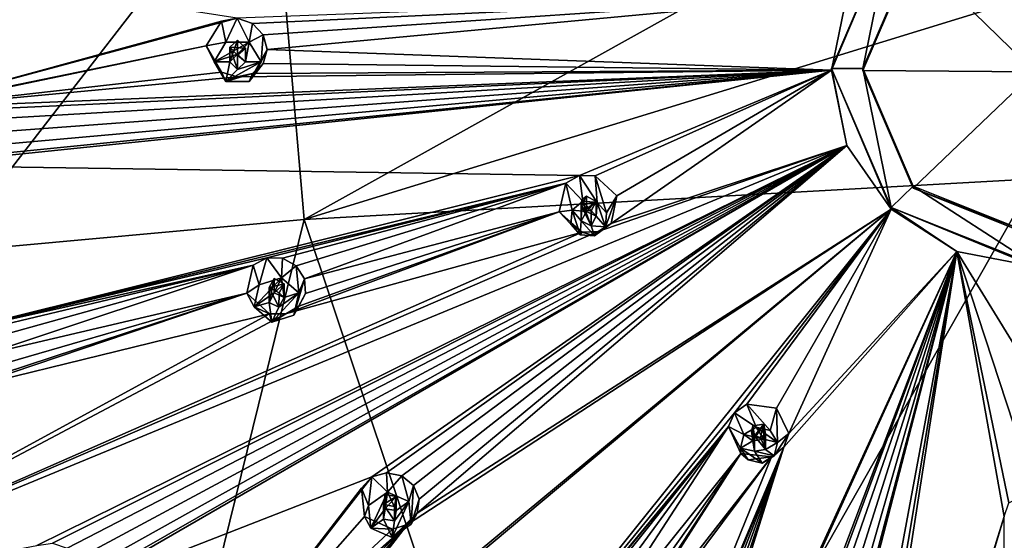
# Model space of a CAD drawing. Header units: millimetres. Extents: x -145 to 248, y -150 to 247.
# Tile 160 of 174: x 168 to 199, y 180 to 197. Entities that reach past the tile are written whole.
import ezdxf

# ---------------------------------------------------------------- set-up
doc = ezdxf.new("R2010")
doc.units = ezdxf.units.MM
doc.header["$LTSCALE"] = 65.185185
for name, color, linetype in [('1587', 7, 'CONTINUOUS'), ('1588', 7, 'CONTINUOUS'), ('1647', 7, 'CONTINUOUS'), ('1650', 7, 'CONTINUOUS'), ('1651', 7, 'CONTINUOUS'), ('1652', 7, 'CONTINUOUS'), ('1653', 7, 'CONTINUOUS'), ('1837', 7, 'CONTINUOUS'), ('1838', 7, 'CONTINUOUS'), ('1839', 7, 'CONTINUOUS'), ('1840', 7, 'CONTINUOUS'), ('1841', 7, 'CONTINUOUS'), ('1842', 7, 'CONTINUOUS'), ('1843', 7, 'CONTINUOUS'), ('1844', 7, 'CONTINUOUS'), ('1845', 7, 'CONTINUOUS'), ('1846', 7, 'CONTINUOUS'), ('1857', 7, 'CONTINUOUS'), ('1858', 7, 'CONTINUOUS'), ('1859', 7, 'CONTINUOUS'), ('1860', 7, 'CONTINUOUS'), ('1861', 7, 'CONTINUOUS'), ('1947', 7, 'CONTINUOUS'), ('1948', 7, 'CONTINUOUS'), ('1949', 7, 'CONTINUOUS'), ('1950', 7, 'CONTINUOUS'), ('1951', 7, 'CONTINUOUS'), ('1952', 7, 'CONTINUOUS'), ('1953', 7, 'CONTINUOUS'), ('1954', 7, 'CONTINUOUS'), ('1955', 7, 'CONTINUOUS'), ('1956', 7, 'CONTINUOUS'), ('1970', 7, 'CONTINUOUS'), ('1972', 7, 'CONTINUOUS'), ('1973', 7, 'CONTINUOUS'), ('1976', 7, 'CONTINUOUS'), ('1978', 7, 'CONTINUOUS')]:
    doc.layers.add(name, color=color, linetype=linetype)

msp = doc.modelspace()

# ---------------------------------------------------------------- linework, layer by layer
at = {"layer": '1587', "linetype": 'CONTINUOUS'}
for points in [[(175.565, 202.63, -44.214), (200, 203.267, -46.59), (176.633, 190.266, -46.911), (175.565, 202.63, -44.214)], [(200, 203.267, -46.59), (200, 197.444, -47.998), (176.633, 190.266, -46.911), (200, 203.267, -46.59)], [(152.109, 200.746, -37.182), (175.565, 202.63, -44.214), (152.58, 194.336, -38.896), (152.109, 200.746, -37.182)], [(175.565, 202.63, -44.214), (153.959, 188.052, -40.579), (152.58, 194.336, -38.896), (175.565, 202.63, -44.214)], [(153.959, 188.052, -40.579), (175.565, 202.63, -44.214), (153.981, 187.979, -40.599), (153.959, 188.052, -40.579)], [(153.981, 187.979, -40.599), (175.565, 202.63, -44.214), (154.003, 187.906, -40.618), (153.981, 187.979, -40.599)], [(154.003, 187.906, -40.618), (175.565, 202.63, -44.214), (165.175, 189.217, -44.265), (154.003, 187.906, -40.618)], [(165.175, 189.217, -44.265), (175.565, 202.63, -44.214), (176.633, 190.266, -46.911), (165.175, 189.217, -44.265)], [(200, 197.444, -47.998), (200, 191.56, -49.121), (176.633, 190.266, -46.911), (200, 197.444, -47.998)]]:
    msp.add_3dface(points, dxfattribs=at)
at = {"layer": '1588', "linetype": 'CONTINUOUS'}
for points in [[(176.633, 190.266, -46.911), (200, 191.56, -49.121), (185.027, 165.201, -51.389), (176.633, 190.266, -46.911)], [(200, 191.56, -49.121), (200, 178.517, -51.17), (185.027, 165.201, -51.389), (200, 191.56, -49.121)], [(165.175, 189.217, -44.265), (176.633, 190.266, -46.911), (170.234, 164.316, -46.987), (165.175, 189.217, -44.265)], [(170.234, 164.316, -46.987), (176.633, 190.266, -46.911), (185.027, 165.201, -51.389), (170.234, 164.316, -46.987)], [(165.175, 189.217, -44.265), (169.79, 164.679, -46.892), (164.446, 169.672, -45.531), (165.175, 189.217, -44.265)], [(169.79, 164.679, -46.892), (165.175, 189.217, -44.265), (170.016, 164.495, -46.941), (169.79, 164.679, -46.892)], [(170.016, 164.495, -46.941), (165.175, 189.217, -44.265), (170.234, 164.316, -46.987), (170.016, 164.495, -46.941)]]:
    msp.add_3dface(points, dxfattribs=at)
at = {"layer": '1647', "linetype": 'CONTINUOUS'}
for points in [[(154.061, 199.87, -24.724), (163.316, 193.691, -22.542), (174.488, 196.694, -18.309), (154.061, 199.87, -24.724)], [(174.974, 196.529, -18.234), (193.995, 197.437, -15.221), (174.488, 196.694, -18.309), (174.974, 196.529, -18.234)], [(175.317, 196.167, -18.247), (193.995, 197.437, -15.221), (174.974, 196.529, -18.234), (175.317, 196.167, -18.247)], [(175.443, 195.698, -18.342), (193.995, 197.437, -15.221), (175.317, 196.167, -18.247), (175.443, 195.698, -18.342)], [(193.5, 195.034, -15.864), (193.995, 197.437, -15.221), (175.443, 195.698, -18.342), (193.5, 195.034, -15.864)], [(174.488, 196.694, -18.309), (163.316, 193.691, -22.542), (173.989, 196.601, -18.456), (174.488, 196.694, -18.309)], [(173.989, 196.601, -18.456), (163.316, 193.691, -22.542), (173.5, 195.817, -18.786), (173.989, 196.601, -18.456)], [(163.316, 193.691, -22.542), (163.796, 193.823, -22.328), (173.5, 195.817, -18.786), (163.316, 193.691, -22.542)], [(173.5, 195.817, -18.786), (163.796, 193.823, -22.328), (173.989, 194.973, -18.892), (173.5, 195.817, -18.786)], [(193.5, 195.034, -15.864), (175.443, 195.698, -18.342), (175.317, 195.244, -18.494), (193.5, 195.034, -15.864)], [(164.296, 193.694, -22.187), (193.5, 195.034, -15.864), (163.796, 193.823, -22.328), (164.296, 193.694, -22.187)], [(163.796, 193.823, -22.328), (193.5, 195.034, -15.864), (174.488, 194.819, -18.811), (163.796, 193.823, -22.328)], [(173.989, 194.973, -18.892), (163.796, 193.823, -22.328), (174.488, 194.819, -18.811), (173.989, 194.973, -18.892)], [(163.997, 191.984, -22.82), (193.5, 195.034, -15.864), (164.467, 192.124, -22.608), (163.997, 191.984, -22.82)], [(193.5, 195.034, -15.864), (163.997, 191.984, -22.82), (185.436, 191.667, -17.629), (193.5, 195.034, -15.864)], [(164.669, 193.36, -22.155), (193.5, 195.034, -15.864), (164.296, 193.694, -22.187), (164.669, 193.36, -22.155)], [(164.467, 192.124, -22.608), (193.5, 195.034, -15.864), (164.767, 192.466, -22.395), (164.467, 192.124, -22.608)], [(164.838, 192.914, -22.232), (193.5, 195.034, -15.864), (164.669, 193.36, -22.155), (164.838, 192.914, -22.232)], [(193.5, 195.034, -15.864), (164.838, 192.914, -22.232), (164.767, 192.466, -22.395), (193.5, 195.034, -15.864)], [(174.488, 194.819, -18.811), (193.5, 195.034, -15.864), (174.974, 194.924, -18.664), (174.488, 194.819, -18.811)], [(174.974, 194.924, -18.664), (193.5, 195.034, -15.864), (175.317, 195.244, -18.494), (174.974, 194.924, -18.664)], [(185.936, 191.662, -17.563), (193.5, 195.034, -15.864), (185.436, 191.667, -17.629), (185.936, 191.662, -17.563)], [(186.635, 191.022, -17.668), (193.5, 195.034, -15.864), (185.936, 191.662, -17.563), (186.635, 191.022, -17.668)], [(193.995, 192.631, -16.508), (193.5, 195.034, -15.864), (186.448, 190.137, -17.971), (193.995, 192.631, -16.508)], [(193.5, 195.034, -15.864), (186.635, 191.022, -17.668), (186.448, 190.137, -17.971), (193.5, 195.034, -15.864)], [(193.995, 192.631, -16.508), (158.673, 178.061, -30.568), (168.082, 179.837, -26.075), (193.995, 192.631, -16.508)], [(158.673, 178.061, -30.568), (193.995, 192.631, -16.508), (186.037, 189.88, -18.108), (158.673, 178.061, -30.568)], [(168.575, 179.912, -25.88), (193.995, 192.631, -16.508), (168.082, 179.837, -26.075), (168.575, 179.912, -25.88)], [(169.044, 179.75, -25.802), (193.995, 192.631, -16.508), (168.575, 179.912, -25.88), (169.044, 179.75, -25.802)], [(169.04, 178.235, -26.504), (193.995, 192.631, -16.508), (169.392, 178.544, -26.247), (169.04, 178.235, -26.504)], [(193.995, 192.631, -16.508), (169.04, 178.235, -26.504), (178.79, 182.03, -22.238), (193.995, 192.631, -16.508)], [(169.381, 179.409, -25.85), (193.995, 192.631, -16.508), (169.044, 179.75, -25.802), (169.381, 179.409, -25.85)], [(193.995, 192.631, -16.508), (169.381, 179.409, -25.85), (169.509, 178.972, -26.011), (193.995, 192.631, -16.508)], [(169.392, 178.544, -26.247), (193.995, 192.631, -16.508), (169.509, 178.972, -26.011), (169.392, 178.544, -26.247)], [(179.265, 182.167, -22.082), (193.995, 192.631, -16.508), (178.79, 182.03, -22.238), (179.265, 182.167, -22.082)], [(179.75, 182.065, -22.026), (193.995, 192.631, -16.508), (179.265, 182.167, -22.082), (179.75, 182.065, -22.026)], [(180.133, 181.755, -22.078), (193.995, 192.631, -16.508), (179.75, 182.065, -22.026), (180.133, 181.755, -22.078)], [(193.995, 192.631, -16.508), (180.133, 181.755, -22.078), (180.312, 181.319, -22.226), (193.995, 192.631, -16.508)], [(195.404, 190.595, -17.054), (193.995, 192.631, -16.508), (180.242, 180.869, -22.43), (195.404, 190.595, -17.054)], [(180.242, 180.869, -22.43), (193.995, 192.631, -16.508), (180.312, 181.319, -22.226), (180.242, 180.869, -22.43)], [(186.037, 189.88, -18.108), (193.995, 192.631, -16.508), (186.448, 190.137, -17.971), (186.037, 189.88, -18.108)], [(163.997, 191.984, -22.82), (165.178, 186.613, -24.26), (185.436, 191.667, -17.629), (163.997, 191.984, -22.82)], [(185.436, 191.667, -17.629), (165.178, 186.613, -24.26), (184.997, 191.423, -17.766), (185.436, 191.667, -17.629)], [(184.997, 191.423, -17.766), (165.178, 186.613, -24.26), (175.437, 189.033, -20.362), (184.997, 191.423, -17.766)], [(175.942, 189.02, -20.246), (184.997, 191.423, -17.766), (175.437, 189.033, -20.362), (175.942, 189.02, -20.246)], [(176.377, 188.777, -20.227), (184.997, 191.423, -17.766), (175.942, 189.02, -20.246), (176.377, 188.777, -20.227)], [(176.644, 188.368, -20.306), (184.997, 191.423, -17.766), (176.377, 188.777, -20.227), (176.644, 188.368, -20.306)], [(184.783, 190.51, -18.082), (184.997, 191.423, -17.766), (176.644, 188.368, -20.306), (184.783, 190.51, -18.082)], [(177.887, 168.744, -29.048), (195.404, 190.595, -17.054), (173.663, 172.418, -28.063), (177.887, 168.744, -29.048)], [(173.663, 172.418, -28.063), (195.404, 190.595, -17.054), (173.931, 172.79, -27.788), (173.663, 172.418, -28.063)], [(173.931, 172.79, -27.788), (195.404, 190.595, -17.054), (179.931, 180.513, -22.644), (173.931, 172.79, -27.788)], [(195.404, 190.595, -17.054), (177.887, 168.744, -29.048), (190.398, 184.082, -19.662), (195.404, 190.595, -17.054)], [(179.931, 180.513, -22.644), (195.404, 190.595, -17.054), (180.242, 180.869, -22.43), (179.931, 180.513, -22.644)], [(190.795, 184.358, -19.52), (195.404, 190.595, -17.054), (190.398, 184.082, -19.662), (190.795, 184.358, -19.52)], [(191.74, 184.234, -19.487), (195.404, 190.595, -17.054), (190.795, 184.358, -19.52), (191.74, 184.234, -19.487)], [(195.404, 190.595, -17.054), (191.74, 184.234, -19.487), (192.138, 183.416, -19.772), (195.404, 190.595, -17.054)], [(197.513, 189.234, -17.419), (195.404, 190.595, -17.054), (192.138, 183.416, -19.772), (197.513, 189.234, -17.419)], [(185.523, 189.86, -18.185), (184.783, 190.51, -18.082), (176.037, 187.25, -20.839), (185.523, 189.86, -18.185)], [(176.037, 187.25, -20.839), (184.783, 190.51, -18.082), (176.455, 187.494, -20.655), (176.037, 187.25, -20.839)], [(176.455, 187.494, -20.655), (184.783, 190.51, -18.082), (176.672, 187.899, -20.462), (176.455, 187.494, -20.655)], [(184.783, 190.51, -18.082), (176.644, 188.368, -20.306), (176.672, 187.899, -20.462), (184.783, 190.51, -18.082)], [(185.523, 189.86, -18.185), (158.673, 178.061, -30.568), (186.037, 189.88, -18.108), (185.523, 189.86, -18.185)], [(158.673, 178.061, -30.568), (185.523, 189.86, -18.185), (176.037, 187.25, -20.839), (158.673, 178.061, -30.568)], [(175.437, 189.033, -20.362), (165.178, 186.613, -24.26), (175.002, 188.797, -20.547), (175.437, 189.033, -20.362)], [(186.109, 164.159, -30.276), (197.513, 189.234, -17.419), (186.18, 164.6, -29.983), (186.109, 164.159, -30.276)], [(197.513, 189.234, -17.419), (186.109, 164.159, -30.276), (191.193, 172.61, -24.762), (197.513, 189.234, -17.419)], [(186.18, 164.6, -29.983), (197.513, 189.234, -17.419), (191.971, 182.978, -19.958), (186.18, 164.6, -29.983)], [(191.476, 172.984, -24.543), (197.513, 189.234, -17.419), (191.193, 172.61, -24.762), (191.476, 172.984, -24.543)], [(191.918, 173.173, -24.408), (197.513, 189.234, -17.419), (191.476, 172.984, -24.543), (191.918, 173.173, -24.408)], [(192.411, 173.138, -24.387), (197.513, 189.234, -17.419), (191.918, 173.173, -24.408), (192.411, 173.138, -24.387)], [(191.971, 182.978, -19.958), (197.513, 189.234, -17.419), (192.138, 183.416, -19.772), (191.971, 182.978, -19.958)], [(197.513, 189.234, -17.419), (192.411, 173.138, -24.387), (192.827, 172.888, -24.485), (197.513, 189.234, -17.419)], [(197.513, 189.234, -17.419), (192.649, 163.079, -30.226), (193.079, 162.883, -30.322), (197.513, 189.234, -17.419)], [(192.649, 163.079, -30.226), (197.513, 189.234, -17.419), (193.04, 172.03, -24.917), (192.649, 163.079, -30.226)], [(193.057, 172.489, -24.676), (197.513, 189.234, -17.419), (192.827, 172.888, -24.485), (193.057, 172.489, -24.676)], [(193.04, 172.03, -24.917), (197.513, 189.234, -17.419), (193.057, 172.489, -24.676), (193.04, 172.03, -24.917)], [(193.353, 162.522, -30.54), (197.513, 189.234, -17.419), (193.079, 162.883, -30.322), (193.353, 162.522, -30.54)], [(199.027, 180.763, -20.551), (197.513, 189.234, -17.419), (193.353, 162.522, -30.54), (199.027, 180.763, -20.551)], [(200, 188.756, -17.547), (197.513, 189.234, -17.419), (200, 185.176, -18.803), (200, 188.756, -17.547)], [(200, 185.176, -18.803), (197.513, 189.234, -17.419), (200, 181.642, -20.182), (200, 185.176, -18.803)], [(200, 181.642, -20.182), (197.513, 189.234, -17.419), (199.17, 181.209, -20.364), (200, 181.642, -20.182)], [(199.17, 181.209, -20.364), (197.513, 189.234, -17.419), (199.027, 180.763, -20.551), (199.17, 181.209, -20.364)], [(165.178, 186.613, -24.26), (165.685, 186.586, -24.092), (175.002, 188.797, -20.547), (165.178, 186.613, -24.26)], [(165.685, 186.586, -24.092), (166.116, 186.333, -24.038), (175.002, 188.797, -20.547), (165.685, 186.586, -24.092)], [(166.116, 186.333, -24.038), (166.375, 185.931, -24.103), (175.002, 188.797, -20.547), (166.116, 186.333, -24.038)], [(175.002, 188.797, -20.547), (166.375, 185.931, -24.103), (174.797, 187.907, -20.906), (175.002, 188.797, -20.547)], [(166.191, 185.084, -24.494), (165.77, 184.854, -24.731), (174.797, 187.907, -20.906), (166.191, 185.084, -24.494)], [(174.797, 187.907, -20.906), (165.77, 184.854, -24.731), (175.523, 187.249, -20.962), (174.797, 187.907, -20.906)], [(166.404, 185.478, -24.267), (166.191, 185.084, -24.494), (174.797, 187.907, -20.906), (166.404, 185.478, -24.267)], [(166.375, 185.931, -24.103), (166.404, 185.478, -24.267), (174.797, 187.907, -20.906), (166.375, 185.931, -24.103)], [(175.523, 187.249, -20.962), (158.673, 178.061, -30.568), (176.037, 187.25, -20.839), (175.523, 187.249, -20.962)], [(165.77, 184.854, -24.731), (158.673, 178.061, -30.568), (175.523, 187.249, -20.962), (165.77, 184.854, -24.731)], [(190.398, 184.082, -19.662), (177.887, 168.744, -29.048), (190.202, 183.639, -19.851), (190.398, 184.082, -19.662)], [(190.202, 183.639, -19.851), (177.887, 168.744, -29.048), (184.219, 176.371, -23.754), (190.202, 183.639, -19.851)], [(184.618, 176.642, -23.563), (190.202, 183.639, -19.851), (184.219, 176.371, -23.754), (184.618, 176.642, -23.563)], [(185.105, 176.688, -23.466), (190.202, 183.639, -19.851), (184.618, 176.642, -23.563), (185.105, 176.688, -23.466)], [(185.565, 176.508, -23.484), (190.202, 183.639, -19.851), (185.105, 176.688, -23.466), (185.565, 176.508, -23.484)], [(190.595, 182.782, -20.152), (190.202, 183.639, -19.851), (185.565, 176.508, -23.484), (190.595, 182.782, -20.152)], [(184.36, 164.911, -30.074), (184.686, 165.243, -29.811), (191.971, 182.978, -19.958), (184.36, 164.911, -30.074)], [(191.578, 182.673, -20.11), (184.36, 164.911, -30.074), (191.971, 182.978, -19.958), (191.578, 182.673, -20.11)], [(184.686, 165.243, -29.811), (185.145, 165.373, -29.655), (191.971, 182.978, -19.958), (184.686, 165.243, -29.811)], [(185.145, 165.373, -29.655), (185.62, 165.286, -29.635), (191.971, 182.978, -19.958), (185.145, 165.373, -29.655)], [(190.595, 182.782, -20.152), (185.565, 176.508, -23.484), (185.878, 176.146, -23.612), (190.595, 182.782, -20.152)], [(185.62, 165.286, -29.635), (185.996, 165.007, -29.753), (191.971, 182.978, -19.958), (185.62, 165.286, -29.635)], [(191.578, 182.673, -20.11), (190.595, 182.782, -20.152), (185.79, 175.269, -24.05), (191.578, 182.673, -20.11)], [(185.79, 175.269, -24.05), (190.595, 182.782, -20.152), (185.962, 175.698, -23.816), (185.79, 175.269, -24.05)], [(185.962, 175.698, -23.816), (190.595, 182.782, -20.152), (185.878, 176.146, -23.612), (185.962, 175.698, -23.816)], [(185.996, 165.007, -29.753), (186.18, 164.6, -29.983), (191.971, 182.978, -19.958), (185.996, 165.007, -29.753)], [(174.9, 160.338, -35.317), (184.36, 164.911, -30.074), (191.578, 182.673, -20.11), (174.9, 160.338, -35.317)], [(174.9, 160.338, -35.317), (191.578, 182.673, -20.11), (185.79, 175.269, -24.05), (174.9, 160.338, -35.317)], [(169.04, 178.235, -26.504), (172.1, 173.422, -27.973), (178.79, 182.03, -22.238), (169.04, 178.235, -26.504)], [(178.79, 182.03, -22.238), (172.1, 173.422, -27.973), (178.461, 181.678, -22.455), (178.79, 182.03, -22.238)], [(178.461, 181.678, -22.455), (172.1, 173.422, -27.973), (178.561, 180.772, -22.818), (178.461, 181.678, -22.455)], [(172.1, 173.422, -27.973), (172.381, 173.793, -27.695), (178.561, 180.772, -22.818), (172.1, 173.422, -27.973)], [(178.561, 180.772, -22.818), (172.381, 173.793, -27.695), (179.452, 180.361, -22.808), (178.561, 180.772, -22.818)], [(172.381, 173.793, -27.695), (172.837, 173.964, -27.474), (179.931, 180.513, -22.644), (172.381, 173.793, -27.695)], [(179.452, 180.361, -22.808), (172.381, 173.793, -27.695), (179.931, 180.513, -22.644), (179.452, 180.361, -22.808)], [(172.837, 173.964, -27.474), (173.325, 173.899, -27.37), (179.931, 180.513, -22.644), (172.837, 173.964, -27.474)], [(173.325, 173.899, -27.37), (173.726, 173.633, -27.398), (179.931, 180.513, -22.644), (173.325, 173.899, -27.37)], [(173.726, 173.633, -27.398), (173.947, 173.231, -27.549), (179.931, 180.513, -22.644), (173.726, 173.633, -27.398)], [(173.947, 173.231, -27.549), (173.931, 172.79, -27.788), (179.931, 180.513, -22.644), (173.947, 173.231, -27.549)], [(193.389, 162.077, -30.834), (199.027, 180.763, -20.551), (193.353, 162.522, -30.54), (193.389, 162.077, -30.834)], [(199.043, 161.503, -30.988), (199.027, 180.763, -20.551), (193.389, 162.077, -30.834), (199.043, 161.503, -30.988)]]:
    msp.add_3dface(points, dxfattribs=at)
at = {"layer": '1650', "linetype": 'CONTINUOUS'}
for points in [[(193.995, 197.437, -15.221), (193.5, 195.034, -15.864), (195.404, 199.526, -14.868), (193.995, 197.437, -15.221)], [(195.404, 199.526, -14.868), (193.5, 195.034, -15.864), (193.5, 195.086, -16.058), (195.404, 199.526, -14.868)], [(193.5, 195.034, -15.864), (193.995, 192.631, -16.508), (193.5, 195.086, -16.058), (193.5, 195.034, -15.864)], [(193.995, 192.631, -16.508), (195.404, 190.595, -17.054), (193.5, 195.086, -16.058), (193.995, 192.631, -16.508)], [(193.5, 195.086, -16.058), (195.404, 190.595, -17.054), (195.404, 190.646, -17.247), (193.5, 195.086, -16.058)], [(195.404, 190.595, -17.054), (197.513, 189.234, -17.419), (195.404, 190.646, -17.247), (195.404, 190.595, -17.054)], [(197.513, 189.234, -17.419), (200, 188.756, -17.547), (195.404, 190.646, -17.247), (197.513, 189.234, -17.419)], [(195.404, 190.646, -17.247), (200, 188.756, -17.547), (200, 188.807, -17.74), (195.404, 190.646, -17.247)]]:
    msp.add_3dface(points, dxfattribs=at)
at = {"layer": '1651', "color": 7, "linetype": 'CONTINUOUS', "true_color": 0xe0e6ed}
for points in [[(195.404, 199.526, -14.868), (193.5, 195.086, -16.058), (194.5, 195.086, -16.058), (195.404, 199.526, -14.868)], [(196.111, 198.843, -15.051), (195.404, 199.526, -14.868), (194.5, 195.086, -16.058), (196.111, 198.843, -15.051)], [(193.5, 195.086, -16.058), (195.404, 190.646, -17.247), (194.5, 195.086, -16.058), (193.5, 195.086, -16.058)], [(194.5, 195.086, -16.058), (195.404, 190.646, -17.247), (196.111, 191.329, -17.064), (194.5, 195.086, -16.058)], [(195.404, 190.646, -17.247), (200, 188.807, -17.74), (196.111, 191.329, -17.064), (195.404, 190.646, -17.247)], [(196.111, 191.329, -17.064), (200, 188.807, -17.74), (200, 189.773, -17.481), (196.111, 191.329, -17.064)]]:
    msp.add_3dface(points, dxfattribs=at)
at = {"layer": '1652', "linetype": 'CONTINUOUS'}
for points in [[(196.111, 198.843, -15.051), (194.5, 195.086, -16.058), (196.111, 198.777, -14.806), (196.111, 198.843, -15.051)], [(196.111, 198.777, -14.806), (194.5, 195.086, -16.058), (194.5, 195.02, -15.812), (196.111, 198.777, -14.806)], [(194.5, 195.086, -16.058), (196.111, 191.329, -17.064), (194.5, 195.02, -15.812), (194.5, 195.086, -16.058)], [(194.5, 195.02, -15.812), (196.111, 191.329, -17.064), (196.111, 191.264, -16.819), (194.5, 195.02, -15.812)], [(196.111, 191.329, -17.064), (200, 189.773, -17.481), (196.111, 191.264, -16.819), (196.111, 191.329, -17.064)], [(196.111, 191.264, -16.819), (200, 189.773, -17.481), (200, 189.708, -17.236), (196.111, 191.264, -16.819)]]:
    msp.add_3dface(points, dxfattribs=at)
at = {"layer": '1653', "color": 7, "linetype": 'CONTINUOUS', "true_color": 0xe0e6ed}
for points in [[(196.111, 198.777, -14.806), (194.5, 195.02, -15.812), (200, 194.985, -15.68), (196.111, 198.777, -14.806)], [(200, 197.651, -15.001), (196.111, 198.777, -14.806), (200, 194.985, -15.68), (200, 197.651, -15.001)], [(194.5, 195.02, -15.812), (196.111, 191.264, -16.819), (200, 194.985, -15.68), (194.5, 195.02, -15.812)], [(196.111, 191.264, -16.819), (200, 189.708, -17.236), (200, 194.985, -15.68), (196.111, 191.264, -16.819)]]:
    msp.add_3dface(points, dxfattribs=at)
at = {"layer": '1837', "linetype": 'CONTINUOUS'}
for points in [[(190.795, 184.358, -19.52), (190.398, 184.082, -19.662), (191.089, 183.618, -17.857), (190.795, 184.358, -19.52)], [(191.74, 184.234, -19.487), (190.795, 184.358, -19.52), (191.536, 183.515, -17.885), (191.74, 184.234, -19.487)], [(191.536, 183.515, -17.885), (190.795, 184.358, -19.52), (191.089, 183.618, -17.857), (191.536, 183.515, -17.885)], [(190.398, 184.082, -19.662), (190.202, 183.639, -19.851), (190.698, 183.387, -17.92), (190.398, 184.082, -19.662)], [(191.089, 183.618, -17.857), (190.398, 184.082, -19.662), (190.698, 183.387, -17.92), (191.089, 183.618, -17.857)], [(190.202, 183.639, -19.851), (190.595, 182.782, -20.152), (190.591, 182.955, -18.035), (190.202, 183.639, -19.851)], [(190.698, 183.387, -17.92), (190.202, 183.639, -19.851), (190.591, 182.955, -18.035), (190.698, 183.387, -17.92)], [(190.591, 182.955, -18.035), (190.595, 182.782, -20.152), (190.831, 182.577, -18.137), (190.591, 182.955, -18.035)]]:
    msp.add_3dface(points, dxfattribs=at)
at = {"layer": '1838', "linetype": 'CONTINUOUS'}
for points in [[(190.698, 183.387, -17.92), (190.591, 182.955, -18.035), (190.981, 183.188, -17.973), (190.698, 183.387, -17.92)], [(191.089, 183.618, -17.857), (190.698, 183.387, -17.92), (191.33, 183.241, -17.959), (191.089, 183.618, -17.857)], [(191.33, 183.241, -17.959), (190.698, 183.387, -17.92), (190.981, 183.188, -17.973), (191.33, 183.241, -17.959)], [(191.536, 183.515, -17.885), (191.089, 183.618, -17.857), (191.776, 183.137, -17.987), (191.536, 183.515, -17.885)], [(191.776, 183.137, -17.987), (191.089, 183.618, -17.857), (191.33, 183.241, -17.959), (191.776, 183.137, -17.987)], [(190.591, 182.955, -18.035), (191.036, 182.851, -18.063), (190.981, 183.188, -17.973), (190.591, 182.955, -18.035)], [(191.385, 182.904, -18.049), (191.776, 183.137, -17.987), (191.33, 183.241, -17.959), (191.385, 182.904, -18.049)], [(191.669, 182.705, -18.102), (191.776, 183.137, -17.987), (191.385, 182.904, -18.049), (191.669, 182.705, -18.102)], [(190.591, 182.955, -18.035), (190.831, 182.577, -18.137), (191.277, 182.474, -18.164), (190.591, 182.955, -18.035)], [(190.591, 182.955, -18.035), (191.277, 182.474, -18.164), (191.036, 182.851, -18.063), (190.591, 182.955, -18.035)], [(191.036, 182.851, -18.063), (191.669, 182.705, -18.102), (191.385, 182.904, -18.049), (191.036, 182.851, -18.063)], [(191.277, 182.474, -18.164), (191.669, 182.705, -18.102), (191.036, 182.851, -18.063), (191.277, 182.474, -18.164)]]:
    msp.add_3dface(points, dxfattribs=at)
at = {"layer": '1839', "linetype": 'CONTINUOUS'}
for points in [[(190.982, 183.67, -19.768), (190.981, 183.188, -17.973), (190.936, 183.496, -19.84), (190.982, 183.67, -19.768)], [(191.33, 183.241, -17.959), (190.981, 183.188, -17.973), (191.33, 183.714, -19.721), (191.33, 183.241, -17.959)], [(191.33, 183.714, -19.721), (190.981, 183.188, -17.973), (190.982, 183.67, -19.768), (191.33, 183.714, -19.721)], [(190.981, 183.188, -17.973), (191.036, 182.851, -18.063), (190.936, 183.496, -19.84), (190.981, 183.188, -17.973)], [(191.036, 182.851, -18.063), (191.036, 183.341, -19.892), (190.936, 183.496, -19.84), (191.036, 182.851, -18.063)]]:
    msp.add_3dface(points, dxfattribs=at)
at = {"layer": '1840', "linetype": 'CONTINUOUS'}
for points in [[(191.74, 184.234, -19.487), (191.536, 183.515, -17.885), (191.776, 183.137, -17.987), (191.74, 184.234, -19.487)], [(192.138, 183.416, -19.772), (191.74, 184.234, -19.487), (191.776, 183.137, -17.987), (192.138, 183.416, -19.772)], [(191.971, 182.978, -19.958), (192.138, 183.416, -19.772), (191.669, 182.705, -18.102), (191.971, 182.978, -19.958)], [(192.138, 183.416, -19.772), (191.776, 183.137, -17.987), (191.669, 182.705, -18.102), (192.138, 183.416, -19.772)], [(190.595, 182.782, -20.152), (191.578, 182.673, -20.11), (190.831, 182.577, -18.137), (190.595, 182.782, -20.152)], [(191.578, 182.673, -20.11), (191.669, 182.705, -18.102), (191.277, 182.474, -18.164), (191.578, 182.673, -20.11)], [(191.578, 182.673, -20.11), (191.971, 182.978, -19.958), (191.669, 182.705, -18.102), (191.578, 182.673, -20.11)], [(190.831, 182.577, -18.137), (191.578, 182.673, -20.11), (191.277, 182.474, -18.164), (190.831, 182.577, -18.137)]]:
    msp.add_3dface(points, dxfattribs=at)
at = {"layer": '1841', "linetype": 'CONTINUOUS'}
for points in [[(191.33, 183.241, -17.959), (191.33, 183.714, -19.721), (191.387, 183.387, -19.844), (191.33, 183.241, -17.959)], [(191.036, 182.851, -18.063), (191.385, 182.904, -18.049), (191.036, 183.341, -19.892), (191.036, 182.851, -18.063)], [(191.036, 183.341, -19.892), (191.385, 182.904, -18.049), (191.223, 183.295, -19.894), (191.036, 183.341, -19.892)], [(191.223, 183.295, -19.894), (191.385, 182.904, -18.049), (191.387, 183.387, -19.844), (191.223, 183.295, -19.894)], [(191.385, 182.904, -18.049), (191.33, 183.241, -17.959), (191.387, 183.387, -19.844), (191.385, 182.904, -18.049)]]:
    msp.add_3dface(points, dxfattribs=at)
at = {"layer": '1842', "linetype": 'CONTINUOUS'}
for points in [[(185.436, 191.667, -17.629), (184.997, 191.423, -17.766), (185.549, 190.842, -15.922), (185.436, 191.667, -17.629)], [(185.936, 191.662, -17.563), (185.436, 191.667, -17.629), (186.007, 190.807, -15.931), (185.936, 191.662, -17.563)], [(186.007, 190.807, -15.931), (185.436, 191.667, -17.629), (185.549, 190.842, -15.922), (186.007, 190.807, -15.931)], [(186.635, 191.022, -17.668), (185.936, 191.662, -17.563), (186.305, 190.47, -16.022), (186.635, 191.022, -17.668)], [(186.305, 190.47, -16.022), (185.936, 191.662, -17.563), (186.007, 190.807, -15.931), (186.305, 190.47, -16.022)], [(184.997, 191.423, -17.766), (184.783, 190.51, -18.082), (185.2, 190.554, -15.999), (184.997, 191.423, -17.766)], [(185.549, 190.842, -15.922), (184.997, 191.423, -17.766), (185.2, 190.554, -15.999), (185.549, 190.842, -15.922)], [(185.2, 190.554, -15.999), (184.783, 190.51, -18.082), (185.164, 190.111, -16.118), (185.2, 190.554, -15.999)]]:
    msp.add_3dface(points, dxfattribs=at)
at = {"layer": '1843', "linetype": 'CONTINUOUS'}
for points in [[(185.549, 190.842, -15.922), (185.2, 190.554, -15.999), (185.657, 190.52, -16.008), (185.549, 190.842, -15.922)], [(186.007, 190.807, -15.931), (185.549, 190.842, -15.922), (185.972, 190.365, -16.05), (186.007, 190.807, -15.931)], [(185.972, 190.365, -16.05), (185.549, 190.842, -15.922), (185.657, 190.52, -16.008), (185.972, 190.365, -16.05)], [(186.269, 190.027, -16.14), (186.007, 190.807, -15.931), (185.972, 190.365, -16.05), (186.269, 190.027, -16.14)], [(186.305, 190.47, -16.022), (186.007, 190.807, -15.931), (186.269, 190.027, -16.14), (186.305, 190.47, -16.022)], [(185.2, 190.554, -15.999), (185.164, 190.111, -16.118), (185.462, 189.774, -16.208), (185.2, 190.554, -15.999)], [(185.2, 190.554, -15.999), (185.462, 189.774, -16.208), (185.496, 190.216, -16.09), (185.2, 190.554, -15.999)], [(185.2, 190.554, -15.999), (185.496, 190.216, -16.09), (185.657, 190.52, -16.008), (185.2, 190.554, -15.999)], [(185.811, 190.061, -16.131), (186.269, 190.027, -16.14), (185.972, 190.365, -16.05), (185.811, 190.061, -16.131)], [(185.462, 189.774, -16.208), (185.92, 189.739, -16.217), (185.496, 190.216, -16.09), (185.462, 189.774, -16.208)], [(185.496, 190.216, -16.09), (185.92, 189.739, -16.217), (185.811, 190.061, -16.131), (185.496, 190.216, -16.09)], [(185.92, 189.739, -16.217), (186.269, 190.027, -16.14), (185.811, 190.061, -16.131), (185.92, 189.739, -16.217)]]:
    msp.add_3dface(points, dxfattribs=at)
at = {"layer": '1844', "linetype": 'CONTINUOUS'}
for points in [[(185.657, 190.52, -16.008), (185.496, 190.216, -16.09), (185.512, 190.888, -17.859), (185.657, 190.52, -16.008)], [(185.496, 190.216, -16.09), (185.496, 190.706, -17.918), (185.512, 190.888, -17.859), (185.496, 190.216, -16.09)], [(185.659, 191.002, -17.803), (185.657, 190.52, -16.008), (185.512, 190.888, -17.859), (185.659, 191.002, -17.803)], [(185.972, 190.837, -17.812), (185.657, 190.52, -16.008), (185.659, 191.002, -17.803), (185.972, 190.837, -17.812)], [(185.972, 190.365, -16.05), (185.657, 190.52, -16.008), (185.972, 190.837, -17.812), (185.972, 190.365, -16.05)]]:
    msp.add_3dface(points, dxfattribs=at)
at = {"layer": '1845', "linetype": 'CONTINUOUS'}
for points in [[(186.448, 190.137, -17.971), (186.635, 191.022, -17.668), (186.269, 190.027, -16.14), (186.448, 190.137, -17.971)], [(186.635, 191.022, -17.668), (186.305, 190.47, -16.022), (186.269, 190.027, -16.14), (186.635, 191.022, -17.668)], [(184.783, 190.51, -18.082), (185.523, 189.86, -18.185), (185.164, 190.111, -16.118), (184.783, 190.51, -18.082)], [(185.164, 190.111, -16.118), (185.523, 189.86, -18.185), (185.462, 189.774, -16.208), (185.164, 190.111, -16.118)], [(186.037, 189.88, -18.108), (186.448, 190.137, -17.971), (185.92, 189.739, -16.217), (186.037, 189.88, -18.108)], [(186.448, 190.137, -17.971), (186.269, 190.027, -16.14), (185.92, 189.739, -16.217), (186.448, 190.137, -17.971)], [(185.523, 189.86, -18.185), (185.92, 189.739, -16.217), (185.462, 189.774, -16.208), (185.523, 189.86, -18.185)], [(185.523, 189.86, -18.185), (186.037, 189.88, -18.108), (185.92, 189.739, -16.217), (185.523, 189.86, -18.185)]]:
    msp.add_3dface(points, dxfattribs=at)
at = {"layer": '1846', "linetype": 'CONTINUOUS'}
for points in [[(185.496, 190.216, -16.09), (185.811, 190.061, -16.131), (185.496, 190.706, -17.918), (185.496, 190.216, -16.09)], [(185.496, 190.706, -17.918), (185.811, 190.061, -16.131), (185.621, 190.563, -17.946), (185.496, 190.706, -17.918)], [(185.621, 190.563, -17.946), (185.811, 190.061, -16.131), (185.813, 190.542, -17.927), (185.621, 190.563, -17.946)], [(185.972, 190.365, -16.05), (185.972, 190.837, -17.812), (185.813, 190.542, -17.927), (185.972, 190.365, -16.05)], [(185.811, 190.061, -16.131), (185.972, 190.365, -16.05), (185.813, 190.542, -17.927), (185.811, 190.061, -16.131)]]:
    msp.add_3dface(points, dxfattribs=at)
at = {"layer": '1857', "linetype": 'CONTINUOUS'}
for points in [[(173.989, 196.601, -18.456), (173.5, 195.817, -18.786), (174.125, 195.927, -16.686), (173.989, 196.601, -18.456)], [(174.488, 196.694, -18.309), (173.989, 196.601, -18.456), (174.125, 195.927, -16.686), (174.488, 196.694, -18.309)], [(174.875, 195.927, -16.686), (174.488, 196.694, -18.309), (174.125, 195.927, -16.686), (174.875, 195.927, -16.686)], [(174.974, 196.529, -18.234), (174.488, 196.694, -18.309), (174.875, 195.927, -16.686), (174.974, 196.529, -18.234)], [(175.317, 196.167, -18.247), (174.974, 196.529, -18.234), (174.875, 195.927, -16.686), (175.317, 196.167, -18.247)], [(174.125, 195.927, -16.686), (173.5, 195.817, -18.786), (173.75, 195.299, -16.854), (174.125, 195.927, -16.686)], [(175.25, 195.299, -16.854), (175.317, 196.167, -18.247), (174.875, 195.927, -16.686), (175.25, 195.299, -16.854)], [(175.443, 195.698, -18.342), (175.317, 196.167, -18.247), (175.25, 195.299, -16.854), (175.443, 195.698, -18.342)]]:
    msp.add_3dface(points, dxfattribs=at)
at = {"layer": '1858', "linetype": 'CONTINUOUS'}
for points in [[(174.875, 195.927, -16.686), (174.125, 195.927, -16.686), (173.75, 195.299, -16.854), (174.875, 195.927, -16.686)], [(174.875, 195.927, -16.686), (173.75, 195.299, -16.854), (174.5, 195.541, -16.79), (174.875, 195.927, -16.686)], [(174.75, 195.299, -16.854), (174.875, 195.927, -16.686), (174.5, 195.541, -16.79), (174.75, 195.299, -16.854)], [(175.25, 195.299, -16.854), (174.875, 195.927, -16.686), (174.75, 195.299, -16.854), (175.25, 195.299, -16.854)], [(173.75, 195.299, -16.854), (174.25, 195.299, -16.854), (174.5, 195.541, -16.79), (173.75, 195.299, -16.854)], [(173.75, 195.299, -16.854), (174.125, 194.672, -17.022), (174.25, 195.299, -16.854), (173.75, 195.299, -16.854)], [(174.875, 194.672, -17.022), (175.25, 195.299, -16.854), (174.125, 194.672, -17.022), (174.875, 194.672, -17.022)], [(174.125, 194.672, -17.022), (175.25, 195.299, -16.854), (174.5, 195.058, -16.919), (174.125, 194.672, -17.022)], [(174.25, 195.299, -16.854), (174.125, 194.672, -17.022), (174.5, 195.058, -16.919), (174.25, 195.299, -16.854)], [(174.5, 195.058, -16.919), (175.25, 195.299, -16.854), (174.75, 195.299, -16.854), (174.5, 195.058, -16.919)]]:
    msp.add_3dface(points, dxfattribs=at)
at = {"layer": '1859', "linetype": 'CONTINUOUS'}
for points in [[(174.5, 195.541, -16.79), (174.25, 195.299, -16.854), (174.501, 195.996, -18.488), (174.5, 195.541, -16.79)], [(174.25, 195.299, -16.854), (174.25, 195.77, -18.61), (174.501, 195.996, -18.488), (174.25, 195.299, -16.854)], [(174.75, 195.739, -18.496), (174.5, 195.541, -16.79), (174.501, 195.996, -18.488), (174.75, 195.739, -18.496)], [(174.75, 195.299, -16.854), (174.5, 195.541, -16.79), (174.75, 195.739, -18.496), (174.75, 195.299, -16.854)]]:
    msp.add_3dface(points, dxfattribs=at)
at = {"layer": '1860', "linetype": 'CONTINUOUS'}
for points in [[(173.5, 195.817, -18.786), (173.989, 194.973, -18.892), (173.75, 195.299, -16.854), (173.5, 195.817, -18.786)], [(175.317, 195.244, -18.494), (175.443, 195.698, -18.342), (174.875, 194.672, -17.022), (175.317, 195.244, -18.494)], [(175.443, 195.698, -18.342), (175.25, 195.299, -16.854), (174.875, 194.672, -17.022), (175.443, 195.698, -18.342)], [(173.75, 195.299, -16.854), (173.989, 194.973, -18.892), (174.125, 194.672, -17.022), (173.75, 195.299, -16.854)], [(173.989, 194.973, -18.892), (174.488, 194.819, -18.811), (174.125, 194.672, -17.022), (173.989, 194.973, -18.892)], [(174.974, 194.924, -18.664), (175.317, 195.244, -18.494), (174.875, 194.672, -17.022), (174.974, 194.924, -18.664)], [(174.488, 194.819, -18.811), (174.974, 194.924, -18.664), (174.125, 194.672, -17.022), (174.488, 194.819, -18.811)], [(174.974, 194.924, -18.664), (174.875, 194.672, -17.022), (174.125, 194.672, -17.022), (174.974, 194.924, -18.664)]]:
    msp.add_3dface(points, dxfattribs=at)
at = {"layer": '1861', "linetype": 'CONTINUOUS'}
for points in [[(174.25, 195.299, -16.854), (174.5, 195.058, -16.919), (174.25, 195.77, -18.61), (174.25, 195.299, -16.854)], [(174.25, 195.77, -18.61), (174.5, 195.058, -16.919), (174.501, 195.513, -18.618), (174.25, 195.77, -18.61)], [(174.75, 195.299, -16.854), (174.75, 195.739, -18.496), (174.501, 195.513, -18.618), (174.75, 195.299, -16.854)], [(174.5, 195.058, -16.919), (174.75, 195.299, -16.854), (174.501, 195.513, -18.618), (174.5, 195.058, -16.919)]]:
    msp.add_3dface(points, dxfattribs=at)
at = {"layer": '1947', "linetype": 'CONTINUOUS'}
for points in [[(179.265, 182.167, -22.082), (178.79, 182.03, -22.238), (179.292, 181.542, -20.541), (179.265, 182.167, -22.082)], [(179.75, 182.065, -22.026), (179.265, 182.167, -22.082), (179.292, 181.542, -20.541), (179.75, 182.065, -22.026)], [(179.977, 181.247, -20.62), (179.75, 182.065, -22.026), (179.292, 181.542, -20.541), (179.977, 181.247, -20.62)], [(180.133, 181.755, -22.078), (179.75, 182.065, -22.026), (179.977, 181.247, -20.62), (180.133, 181.755, -22.078)], [(178.79, 182.03, -22.238), (178.461, 181.678, -22.455), (178.685, 181.116, -20.655), (178.79, 182.03, -22.238)], [(179.292, 181.542, -20.541), (178.79, 182.03, -22.238), (178.685, 181.116, -20.655), (179.292, 181.542, -20.541)], [(178.461, 181.678, -22.455), (178.561, 180.772, -22.818), (178.685, 181.116, -20.655), (178.461, 181.678, -22.455)], [(178.685, 181.116, -20.655), (178.561, 180.772, -22.818), (178.763, 180.396, -20.848), (178.685, 181.116, -20.655)]]:
    msp.add_3dface(points, dxfattribs=at)
at = {"layer": '1948', "linetype": 'CONTINUOUS'}
for points in [[(179.292, 181.542, -20.541), (178.685, 181.116, -20.655), (178.763, 180.396, -20.848), (179.292, 181.542, -20.541)], [(179.292, 181.542, -20.541), (178.763, 180.396, -20.848), (179.223, 181.017, -20.681), (179.292, 181.542, -20.541)], [(179.572, 180.964, -20.696), (179.292, 181.542, -20.541), (179.223, 181.017, -20.681), (179.572, 180.964, -20.696)], [(179.977, 181.247, -20.62), (179.292, 181.542, -20.541), (179.572, 180.964, -20.696), (179.977, 181.247, -20.62)], [(180.055, 180.527, -20.813), (179.977, 181.247, -20.62), (179.448, 180.101, -20.927), (180.055, 180.527, -20.813)], [(179.448, 180.101, -20.927), (179.977, 181.247, -20.62), (179.517, 180.626, -20.786), (179.448, 180.101, -20.927)], [(179.517, 180.626, -20.786), (179.977, 181.247, -20.62), (179.572, 180.964, -20.696), (179.517, 180.626, -20.786)], [(178.763, 180.396, -20.848), (179.168, 180.68, -20.772), (179.223, 181.017, -20.681), (178.763, 180.396, -20.848)], [(178.763, 180.396, -20.848), (179.448, 180.101, -20.927), (179.168, 180.68, -20.772), (178.763, 180.396, -20.848)], [(179.168, 180.68, -20.772), (179.448, 180.101, -20.927), (179.517, 180.626, -20.786), (179.168, 180.68, -20.772)]]:
    msp.add_3dface(points, dxfattribs=at)
at = {"layer": '1949', "linetype": 'CONTINUOUS'}
for points in [[(179.223, 181.017, -20.681), (179.168, 180.68, -20.772), (179.224, 181.473, -22.38), (179.223, 181.017, -20.681)], [(179.168, 180.68, -20.772), (179.168, 181.15, -22.528), (179.224, 181.473, -22.38), (179.168, 180.68, -20.772)], [(179.572, 181.404, -22.338), (179.223, 181.017, -20.681), (179.224, 181.473, -22.38), (179.572, 181.404, -22.338)], [(179.572, 180.964, -20.696), (179.223, 181.017, -20.681), (179.572, 181.404, -22.338), (179.572, 180.964, -20.696)]]:
    msp.add_3dface(points, dxfattribs=at)
at = {"layer": '1950', "linetype": 'CONTINUOUS'}
for points in [[(180.133, 181.755, -22.078), (179.977, 181.247, -20.62), (180.055, 180.527, -20.813), (180.133, 181.755, -22.078)], [(180.312, 181.319, -22.226), (180.133, 181.755, -22.078), (180.055, 180.527, -20.813), (180.312, 181.319, -22.226)], [(180.242, 180.869, -22.43), (180.312, 181.319, -22.226), (180.055, 180.527, -20.813), (180.242, 180.869, -22.43)], [(179.931, 180.513, -22.644), (180.242, 180.869, -22.43), (179.448, 180.101, -20.927), (179.931, 180.513, -22.644)], [(180.242, 180.869, -22.43), (180.055, 180.527, -20.813), (179.448, 180.101, -20.927), (180.242, 180.869, -22.43)], [(178.561, 180.772, -22.818), (179.452, 180.361, -22.808), (178.763, 180.396, -20.848), (178.561, 180.772, -22.818)], [(179.452, 180.361, -22.808), (179.931, 180.513, -22.644), (179.448, 180.101, -20.927), (179.452, 180.361, -22.808)], [(178.763, 180.396, -20.848), (179.452, 180.361, -22.808), (179.448, 180.101, -20.927), (178.763, 180.396, -20.848)]]:
    msp.add_3dface(points, dxfattribs=at)
at = {"layer": '1951', "linetype": 'CONTINUOUS'}
for points in [[(179.168, 180.68, -20.772), (179.517, 180.626, -20.786), (179.168, 181.15, -22.528), (179.168, 180.68, -20.772)], [(179.168, 181.15, -22.528), (179.517, 180.626, -20.786), (179.518, 181.082, -22.485), (179.168, 181.15, -22.528)], [(179.572, 180.964, -20.696), (179.572, 181.404, -22.338), (179.518, 181.082, -22.485), (179.572, 180.964, -20.696)], [(179.517, 180.626, -20.786), (179.572, 180.964, -20.696), (179.518, 181.082, -22.485), (179.517, 180.626, -20.786)]]:
    msp.add_3dface(points, dxfattribs=at)
at = {"layer": '1952', "linetype": 'CONTINUOUS'}
for points in [[(175.437, 189.033, -20.362), (175.002, 188.797, -20.547), (175.191, 188.173, -18.764), (175.437, 189.033, -20.362)], [(175.904, 188.397, -18.704), (175.437, 189.033, -20.362), (175.191, 188.173, -18.764), (175.904, 188.397, -18.704)], [(175.942, 189.02, -20.246), (175.437, 189.033, -20.362), (175.904, 188.397, -18.704), (175.942, 189.02, -20.246)], [(176.377, 188.777, -20.227), (175.942, 189.02, -20.246), (175.904, 188.397, -18.704), (176.377, 188.777, -20.227)], [(175.002, 188.797, -20.547), (174.797, 187.907, -20.906), (175.191, 188.173, -18.764), (175.002, 188.797, -20.547)], [(176.461, 187.912, -18.834), (176.377, 188.777, -20.227), (175.904, 188.397, -18.704), (176.461, 187.912, -18.834)], [(176.644, 188.368, -20.306), (176.377, 188.777, -20.227), (176.461, 187.912, -18.834), (176.644, 188.368, -20.306)], [(175.191, 188.173, -18.764), (174.797, 187.907, -20.906), (175.035, 187.464, -18.954), (175.191, 188.173, -18.764)]]:
    msp.add_3dface(points, dxfattribs=at)
at = {"layer": '1953', "linetype": 'CONTINUOUS'}
for points in [[(175.904, 188.397, -18.704), (175.191, 188.173, -18.764), (175.035, 187.464, -18.954), (175.904, 188.397, -18.704)], [(175.904, 188.397, -18.704), (175.035, 187.464, -18.954), (175.671, 187.918, -18.832), (175.904, 188.397, -18.704)], [(175.986, 187.763, -18.874), (175.904, 188.397, -18.704), (175.671, 187.918, -18.832), (175.986, 187.763, -18.874)], [(176.461, 187.912, -18.834), (175.904, 188.397, -18.704), (175.986, 187.763, -18.874), (176.461, 187.912, -18.834)], [(175.035, 187.464, -18.954), (175.51, 187.613, -18.914), (175.671, 187.918, -18.832), (175.035, 187.464, -18.954)], [(176.305, 187.203, -19.024), (176.461, 187.912, -18.834), (175.592, 186.979, -19.084), (176.305, 187.203, -19.024)], [(175.592, 186.979, -19.084), (176.461, 187.912, -18.834), (175.825, 187.458, -18.955), (175.592, 186.979, -19.084)], [(175.825, 187.458, -18.955), (176.461, 187.912, -18.834), (175.986, 187.763, -18.874), (175.825, 187.458, -18.955)], [(175.035, 187.464, -18.954), (175.592, 186.979, -19.084), (175.51, 187.613, -18.914), (175.035, 187.464, -18.954)], [(175.51, 187.613, -18.914), (175.592, 186.979, -19.084), (175.825, 187.458, -18.955), (175.51, 187.613, -18.914)]]:
    msp.add_3dface(points, dxfattribs=at)
at = {"layer": '1954', "linetype": 'CONTINUOUS'}
for points in [[(175.671, 187.918, -18.832), (175.51, 187.613, -18.914), (175.672, 188.373, -20.531), (175.671, 187.918, -18.832)], [(175.51, 187.613, -18.914), (175.51, 188.084, -20.67), (175.672, 188.373, -20.531), (175.51, 187.613, -18.914)], [(175.986, 188.203, -20.516), (175.671, 187.918, -18.832), (175.672, 188.373, -20.531), (175.986, 188.203, -20.516)], [(175.986, 187.763, -18.874), (175.671, 187.918, -18.832), (175.986, 188.203, -20.516), (175.986, 187.763, -18.874)]]:
    msp.add_3dface(points, dxfattribs=at)
at = {"layer": '1955', "linetype": 'CONTINUOUS'}
for points in [[(176.672, 187.899, -20.462), (176.644, 188.368, -20.306), (176.305, 187.203, -19.024), (176.672, 187.899, -20.462)], [(176.644, 188.368, -20.306), (176.461, 187.912, -18.834), (176.305, 187.203, -19.024), (176.644, 188.368, -20.306)], [(174.797, 187.907, -20.906), (175.523, 187.249, -20.962), (175.035, 187.464, -18.954), (174.797, 187.907, -20.906)], [(176.455, 187.494, -20.655), (176.672, 187.899, -20.462), (176.305, 187.203, -19.024), (176.455, 187.494, -20.655)], [(175.035, 187.464, -18.954), (175.523, 187.249, -20.962), (175.592, 186.979, -19.084), (175.035, 187.464, -18.954)], [(176.037, 187.25, -20.839), (176.455, 187.494, -20.655), (175.592, 186.979, -19.084), (176.037, 187.25, -20.839)], [(176.455, 187.494, -20.655), (176.305, 187.203, -19.024), (175.592, 186.979, -19.084), (176.455, 187.494, -20.655)], [(175.523, 187.249, -20.962), (176.037, 187.25, -20.839), (175.592, 186.979, -19.084), (175.523, 187.249, -20.962)]]:
    msp.add_3dface(points, dxfattribs=at)
at = {"layer": '1956', "linetype": 'CONTINUOUS'}
for points in [[(175.51, 187.613, -18.914), (175.825, 187.458, -18.955), (175.51, 188.084, -20.67), (175.51, 187.613, -18.914)], [(175.51, 188.084, -20.67), (175.825, 187.458, -18.955), (175.826, 187.914, -20.654), (175.51, 188.084, -20.67)], [(175.986, 187.763, -18.874), (175.986, 188.203, -20.516), (175.826, 187.914, -20.654), (175.986, 187.763, -18.874)], [(175.825, 187.458, -18.955), (175.986, 187.763, -18.874), (175.826, 187.914, -20.654), (175.825, 187.458, -18.955)]]:
    msp.add_3dface(points, dxfattribs=at)
at = {"layer": '1970', "linetype": 'CONTINUOUS'}
for points in [[(174.25, 195.77, -18.61), (174.75, 195.739, -18.496), (174.501, 195.996, -18.488), (174.25, 195.77, -18.61)], [(174.75, 195.739, -18.496), (174.25, 195.77, -18.61), (174.501, 195.513, -18.618), (174.75, 195.739, -18.496)]]:
    msp.add_3dface(points, dxfattribs=at)
at = {"layer": '1972', "linetype": 'CONTINUOUS'}
for points in [[(185.496, 190.706, -17.918), (185.972, 190.837, -17.812), (185.659, 191.002, -17.803), (185.496, 190.706, -17.918)], [(185.496, 190.706, -17.918), (185.659, 191.002, -17.803), (185.512, 190.888, -17.859), (185.496, 190.706, -17.918)], [(185.972, 190.837, -17.812), (185.496, 190.706, -17.918), (185.621, 190.563, -17.946), (185.972, 190.837, -17.812)], [(185.972, 190.837, -17.812), (185.621, 190.563, -17.946), (185.813, 190.542, -17.927), (185.972, 190.837, -17.812)]]:
    msp.add_3dface(points, dxfattribs=at)
at = {"layer": '1973', "linetype": 'CONTINUOUS'}
for points in [[(175.51, 188.084, -20.67), (175.986, 188.203, -20.516), (175.672, 188.373, -20.531), (175.51, 188.084, -20.67)], [(175.986, 188.203, -20.516), (175.51, 188.084, -20.67), (175.826, 187.914, -20.654), (175.986, 188.203, -20.516)]]:
    msp.add_3dface(points, dxfattribs=at)
at = {"layer": '1976', "linetype": 'CONTINUOUS'}
for points in [[(179.168, 181.15, -22.528), (179.572, 181.404, -22.338), (179.224, 181.473, -22.38), (179.168, 181.15, -22.528)], [(179.572, 181.404, -22.338), (179.168, 181.15, -22.528), (179.518, 181.082, -22.485), (179.572, 181.404, -22.338)]]:
    msp.add_3dface(points, dxfattribs=at)
at = {"layer": '1978', "linetype": 'CONTINUOUS'}
for points in [[(191.036, 183.341, -19.892), (190.982, 183.67, -19.768), (190.936, 183.496, -19.84), (191.036, 183.341, -19.892)], [(191.036, 183.341, -19.892), (191.33, 183.714, -19.721), (190.982, 183.67, -19.768), (191.036, 183.341, -19.892)], [(191.33, 183.714, -19.721), (191.036, 183.341, -19.892), (191.223, 183.295, -19.894), (191.33, 183.714, -19.721)], [(191.33, 183.714, -19.721), (191.223, 183.295, -19.894), (191.387, 183.387, -19.844), (191.33, 183.714, -19.721)]]:
    msp.add_3dface(points, dxfattribs=at)

doc.saveas('drawing.dxf')
